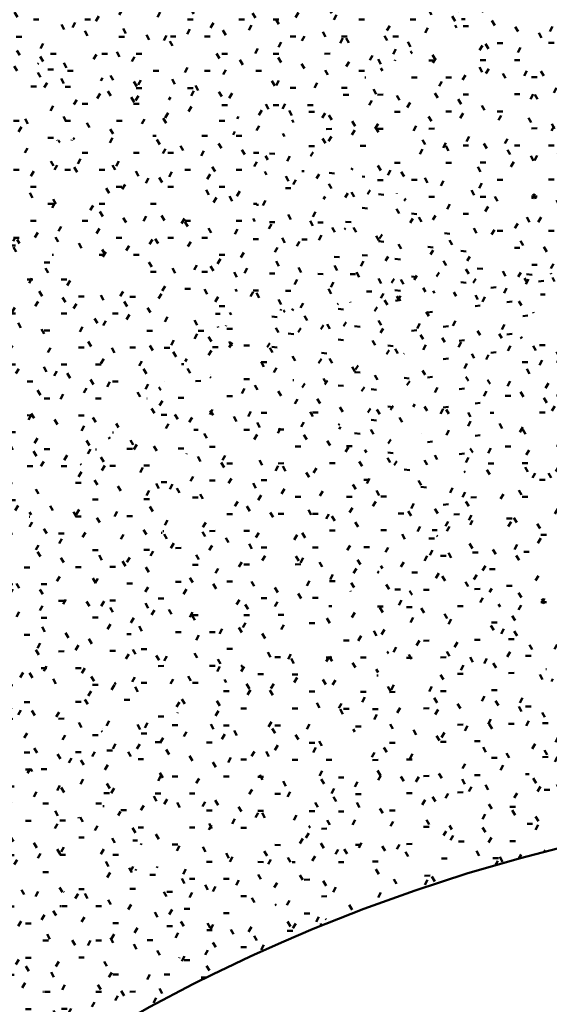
# Model space of a CAD drawing. Header units: millimetres. Extents: x -44271 to 51900, y -56710 to 25730.
# Tile 19 of 61: x -38576 to -35435, y -13897 to -8060. Entities that reach past the tile are written whole.
import ezdxf

# ---------------------------------------------------------------- set-up
doc = ezdxf.new("R2010")
doc.units = ezdxf.units.MM
doc.layers.add('A-DETL-MBND', color=5, linetype='Continuous', lineweight=50)

msp = doc.modelspace()

# ---------------------------------------------------------------- hatches: boundary and pattern name
at = {"layer": 'A-DETL-MBND'}
h = msp.add_hatch(dxfattribs=at)
h.set_pattern_fill('FP_127', color=256, style=0, pattern_type=2)
h.set_pattern_definition([(0.04538, (4.46, -10.61), (406.33248, 101.82586), [33.522, -271.227, 33.522, -1896.557]), (0.04538, (4.46, -10.61), (406.33248, 101.82586), [-338.272, -271.227, 33.522, -575.976, -1015.831]), (0.04538, (4.46, -10.61), (406.33248, 101.82586), [-1218.998, 33.522, -271.227, 33.522, -677.559]), (0.04538, (4.46, -10.61), (406.33248, 101.82586), [-1557.269, -169.644, 33.522, -474.393]), (120.031, (156.83, 40.26), (-291.14165, 300.63684), [33.491, -270.976, -1928.293]), (120.031, (156.83, 40.26), (-291.14165, 300.63684), [-304.467, 33.491, -270.976, -1623.825]), (120.031, (156.83, 40.26), (-291.14165, 300.63684), [-608.935, 33.491, -575.443, -1014.891]), (120.031, (156.83, 40.26), (-291.14165, 300.63684), [-1217.869, 33.491, -270.976, -710.424]), (120.031, (156.83, 40.26), (-291.14165, 300.63684), [-1522.336, 33.491, -169.487, -507.445]), (120.031, (156.83, 40.26), (-291.14165, 300.63684), [-1725.315, 33.491, -473.954]), (239.992, (207.62, 243.31), (-115.1925, -402.46385), [33.514, -271.162, -1929.616]), (239.992, (207.62, 243.31), (-115.1925, -402.46385), [-304.676, 33.514, -271.162, -1624.94]), (239.992, (207.62, 243.31), (-115.1925, -402.46385), [-609.353, 33.514, -575.838, -1015.588]), (239.992, (207.62, 243.31), (-115.1925, -402.46385), [-1218.705, 33.514, -271.162, -710.911]), (239.992, (207.62, 243.31), (-115.1925, -402.46385), [-1523.381, 33.514, -169.603, -507.794]), (239.992, (207.62, 243.31), (-115.1925, -402.46385), [-1726.499, 33.514, -474.279])])
h.paths.add_polyline_path([(-37060.3, -8711.5), (-38609.1, -2942.6), (-40839.9, -7653.4), (-37122.2, -8694.2)])
h = msp.add_hatch(dxfattribs=at)
h.set_pattern_fill('FP_143', color=256, style=0, pattern_type=2)
h.set_pattern_definition([(0.04518, (4.5, -10.77), (406.33283, 101.82444), [33.522, -271.227, 33.522, -1896.56]), (0.04518, (4.5, -10.77), (406.33283, 101.82444), [-338.272, -271.227, 33.522, -575.977, -1015.833]), (0.04518, (4.5, -10.77), (406.33283, 101.82444), [-1219, 33.522, -271.227, 33.522, -677.561]), (0.04518, (4.5, -10.77), (406.33283, 101.82444), [-1557.272, -169.644, 33.522, -474.394]), (120.031, (156.88, 40.1), (-291.14165, 300.63684), [33.491, -270.976, -1928.295]), (120.031, (156.88, 40.1), (-291.14165, 300.63684), [-304.468, 33.491, -270.976, -1623.827]), (120.031, (156.88, 40.1), (-291.14165, 300.63684), [-608.935, 33.491, -575.444, -1014.892]), (120.031, (156.88, 40.1), (-291.14165, 300.63684), [-1217.87, 33.491, -270.976, -710.424]), (120.031, (156.88, 40.1), (-291.14165, 300.63684), [-1522.338, 33.491, -169.487, -507.446]), (120.031, (156.88, 40.1), (-291.14165, 300.63684), [-1725.316, 33.491, -473.955]), (239.992, (207.67, 243.15), (-115.1925, -402.46385), [33.514, -271.161, -1929.613]), (239.992, (207.67, 243.15), (-115.1925, -402.46385), [-304.676, 33.514, -271.161, -1624.937]), (239.992, (207.67, 243.15), (-115.1925, -402.46385), [-609.351, 33.514, -575.837, -1015.586]), (239.992, (207.67, 243.15), (-115.1925, -402.46385), [-1218.703, 33.514, -271.161, -710.91]), (239.992, (207.67, 243.15), (-115.1925, -402.46385), [-1523.378, 33.514, -169.603, -507.793]), (239.992, (207.67, 243.15), (-115.1925, -402.46385), [-1726.496, 33.514, -474.278])])
h.paths.add_polyline_path([(-37060.3, -8711.5), (-34232.8, -7070.2), (-38609.1, -2942.6), (-37344.4, -7653.4)])
h = msp.add_hatch(dxfattribs=at)
h.set_pattern_fill('FP_138', color=256, style=0, pattern_type=2)
h.set_pattern_definition([(0.1882, (-9.72, 19.67), (406.0702, 102.59537), [33.501, -271.054, 33.501, -1895.345]), (0.1882, (-9.72, 19.67), (406.0702, 102.59537), [-338.056, -271.054, 33.501, -575.608, -1015.182]), (0.1882, (-9.72, 19.67), (406.0702, 102.59537), [-1218.219, 33.501, -271.054, 33.501, -677.126]), (0.1882, (-9.72, 19.67), (406.0702, 102.59537), [-1556.274, -169.535, 33.501, -474.09]), (120.11, (142.56, 70.8), (-290.9524, 299.19446), [33.39, -270.155, 33.39, -1889.058]), (120.11, (142.56, 70.8), (-290.9524, 299.19446), [-336.934, -270.155, 33.39, -573.699, -1011.815]), (120.11, (142.56, 70.8), (-290.9524, 299.19446), [-1214.178, 33.39, -270.155, 33.39, -674.881]), (120.11, (142.56, 70.8), (-290.9524, 299.19446), [-1551.112, -168.973, 33.39, -472.518]), (239.984, (193.32, 273.49), (-115.12204, -401.78874), [33.485, -270.925, -1927.931]), (239.984, (193.32, 273.49), (-115.12204, -401.78874), [-304.41, 33.485, -270.925, -1623.521]), (239.984, (193.32, 273.49), (-115.12204, -401.78874), [-608.82, 33.485, -575.335, -1014.701]), (239.984, (193.32, 273.49), (-115.12204, -401.78874), [-1217.641, 33.485, -270.925, -710.291]), (239.984, (193.32, 273.49), (-115.12204, -401.78874), [-1522.051, 33.485, -169.455, -507.35]), (239.984, (193.32, 273.49), (-115.12204, -401.78874), [-1724.991, 33.485, -473.865])])
h.paths.add_polyline_path([(-35434.7, -9568.3), (-34232.8, -7070.2), (-37060.3, -8711.5), (-35453.6, -9558.4)])
h = msp.add_hatch(dxfattribs=at)
h.set_pattern_fill('FP_154', color=256, style=0, pattern_type=2)
h.set_pattern_definition([(0.06822, (8.11, -33.72), (406.34204, 101.8319), [33.523, -271.233, 33.523, -1896.602]), (0.06822, (8.11, -33.72), (406.34204, 101.8319), [-338.28, -271.233, 33.523, -575.99, -1015.855]), (0.06822, (8.11, -33.72), (406.34204, 101.8319), [-1219.026, 33.523, -271.233, 33.523, -677.575]), (0.06822, (8.11, -33.72), (406.34204, 101.8319), [-1557.306, -169.648, 33.523, -474.404]), (120.075, (160.49, 17.14), (-291.14516, 300.0606), [33.447, -270.619, -1925.75]), (120.075, (160.49, 17.14), (-291.14516, 300.0606), [-304.066, 33.447, -270.619, -1621.684]), (120.075, (160.49, 17.14), (-291.14516, 300.0606), [-608.132, 33.447, -574.684, -1013.553]), (120.075, (160.49, 17.14), (-291.14516, 300.0606), [-1216.263, 33.447, -270.619, -709.487]), (120.075, (160.49, 17.14), (-291.14516, 300.0606), [-1520.329, 33.447, -169.263, -506.776]), (120.075, (160.49, 17.14), (-291.14516, 300.0606), [-1723.039, 33.447, -473.329]), (239.959, (211.28, 219.89), (-115.19556, -401.89206), [33.482, -270.898, -1927.739]), (239.959, (211.28, 219.89), (-115.19556, -401.89206), [-304.38, 33.482, -270.898, -1623.359]), (239.959, (211.28, 219.89), (-115.19556, -401.89206), [-608.76, 33.482, -575.278, -1014.6]), (239.959, (211.28, 219.89), (-115.19556, -401.89206), [-1217.519, 33.482, -270.898, -710.22]), (239.959, (211.28, 219.89), (-115.19556, -401.89206), [-1521.899, 33.482, -169.438, -507.3]), (239.959, (211.28, 219.89), (-115.19556, -401.89206), [-1724.819, 33.482, -473.818])])
h.paths.add_polyline_path([(-35434.7, -9568.3), (-33008.2, -7976.5), (-34232.8, -7070.2), (-35374.2, -9442.7)])
h = msp.add_hatch(dxfattribs=at)
h.set_pattern_fill('FP_125', color=256, style=0, pattern_type=2)
h.set_pattern_definition([(359.9812, (-4.65, -196.71), (406.39808, 100.75866), [33.528, -271.271, -1930.393]), (359.9812, (-4.65, -196.71), (406.39808, 100.75866), [-304.799, 33.528, -271.271, -1625.594]), (359.9812, (-4.65, -196.71), (406.39808, 100.75866), [-609.598, 33.528, -576.07, -1015.996]), (359.9812, (-4.65, -196.71), (406.39808, 100.75866), [-1219.195, 33.528, -271.271, -711.197]), (359.9812, (-4.65, -196.71), (406.39808, 100.75866), [-1523.994, 33.528, -169.671, -507.998]), (359.9812, (-4.65, -196.71), (406.39808, 100.75866), [-1727.193, 33.528, -474.47]), (120.169, (147.75, -146.31), (-291.18718, 299.1489), [33.358, -269.893, -1920.589]), (120.169, (147.75, -146.31), (-291.18718, 299.1489), [-303.251, 33.358, -269.893, -1617.338]), (120.169, (147.75, -146.31), (-291.18718, 299.1489), [-606.502, 33.358, -573.144, -1010.837]), (120.169, (147.75, -146.31), (-291.18718, 299.1489), [-1213.004, 33.358, -269.893, -707.586]), (120.169, (147.75, -146.31), (-291.18718, 299.1489), [-1516.255, 33.358, -168.81, -505.418]), (120.169, (147.75, -146.31), (-291.18718, 299.1489), [-1718.422, 33.358, -472.061]), (239.822, (198.55, 55.45), (-115.2078, -399.90892), [33.348, -269.816, -1920.042]), (239.822, (198.55, 55.45), (-115.2078, -399.90892), [-303.164, 33.348, -269.816, -1616.877]), (239.822, (198.55, 55.45), (-115.2078, -399.90892), [-606.329, 33.348, -572.981, -1010.548]), (239.822, (198.55, 55.45), (-115.2078, -399.90892), [-1212.658, 33.348, -269.816, -707.384]), (239.822, (198.55, 55.45), (-115.2078, -399.90892), [-1515.822, 33.348, -168.762, -505.274]), (239.822, (198.55, 55.45), (-115.2078, -399.90892), [-1717.932, 33.348, -471.926])])
h.paths.add_polyline_path([(-40074.2, -8861.1), (-37060.3, -8711.5), (-40839.9, -7653.4), (-40169.1, -8711.5)])
h = msp.add_hatch(dxfattribs=at)
h.set_pattern_fill('FP_137', color=256, style=0, pattern_type=2)
h.set_pattern_definition([(0.7503, (-65.59, 136.38), (405.12607, 105.5121), [33.426, -270.445, -1924.515]), (0.7503, (-65.59, 136.38), (405.12607, 105.5121), [-303.871, 33.426, -270.445, -1620.644]), (0.7503, (-65.59, 136.38), (405.12607, 105.5121), [-607.742, 33.426, -574.316, -1012.903]), (0.7503, (-65.59, 136.38), (405.12607, 105.5121), [-1215.483, 33.426, -270.445, -709.032]), (0.7503, (-65.59, 136.38), (405.12607, 105.5121), [-1519.354, 33.426, -169.155, -506.451]), (0.7503, (-65.59, 136.38), (405.12607, 105.5121), [-1721.934, 33.426, -473.026]), (120.457, (86.34, 188.47), (-290.2753, 293.22276), [32.968, -266.745, -1898.186]), (120.457, (86.34, 188.47), (-290.2753, 293.22276), [-299.714, 32.968, -266.745, -1598.472]), (120.457, (86.34, 188.47), (-290.2753, 293.22276), [-599.427, 32.968, -566.459, -999.045]), (120.457, (86.34, 188.47), (-290.2753, 293.22276), [-1198.854, 32.968, -266.745, -699.332]), (120.457, (86.34, 188.47), (-290.2753, 293.22276), [-1498.568, 32.968, -166.841, -499.523]), (120.457, (86.34, 188.47), (-290.2753, 293.22276), [-1698.377, 32.968, -466.554]), (239.924, (136.98, 389.55), (-114.8515, -398.7344), [33.347, -269.804, -1919.952]), (239.924, (136.98, 389.55), (-114.8515, -398.7344), [-303.15, 33.347, -269.804, -1616.802]), (239.924, (136.98, 389.55), (-114.8515, -398.7344), [-606.301, 33.347, -572.954, -1010.501]), (239.924, (136.98, 389.55), (-114.8515, -398.7344), [-1212.601, 33.347, -269.804, -707.351]), (239.924, (136.98, 389.55), (-114.8515, -398.7344), [-1515.752, 33.347, -168.754, -505.251]), (239.924, (136.98, 389.55), (-114.8515, -398.7344), [-1717.852, 33.347, -471.904])])
h.paths.add_polyline_path([(-34425.3, -10722.4), (-33008.2, -7976.5), (-35434.7, -9568.3), (-34762.2, -10337.2)])
h = msp.add_hatch(dxfattribs=at)
h.set_pattern_fill('FP_118', color=256, style=0, pattern_type=2)
h.set_pattern_definition([(359.97992, (-5.15, -177.37), (406.39837, 100.84258), [33.528, -271.271, -1930.39]), (359.97992, (-5.15, -177.37), (406.39837, 100.84258), [-304.798, 33.528, -271.271, -1625.592]), (359.97992, (-5.15, -177.37), (406.39837, 100.84258), [-609.597, 33.528, -576.069, -1015.995]), (359.97992, (-5.15, -177.37), (406.39837, 100.84258), [-1219.194, 33.528, -271.271, -711.196]), (359.97992, (-5.15, -177.37), (406.39837, 100.84258), [-1523.992, 33.528, -169.671, -507.997]), (359.97992, (-5.15, -177.37), (406.39837, 100.84258), [-1727.191, 33.528, -474.47]), (120.146, (147.25, -126.94), (-291.18804, 299.43025), [33.381, -270.082, -1921.935]), (120.146, (147.25, -126.94), (-291.18804, 299.43025), [-303.463, 33.381, -270.082, -1618.471]), (120.146, (147.25, -126.94), (-291.18804, 299.43025), [-606.927, 33.381, -573.546, -1011.545]), (120.146, (147.25, -126.94), (-291.18804, 299.43025), [-1213.854, 33.381, -270.082, -708.081]), (120.146, (147.25, -126.94), (-291.18804, 299.43025), [-1517.317, 33.381, -168.928, -505.772]), (120.146, (147.25, -126.94), (-291.18804, 299.43025), [-1719.626, 33.381, -472.391]), (239.844, (198.05, 75.02), (-115.21332, -400.27473), [33.371, -270, 33.371, -1887.979]), (239.844, (198.05, 75.02), (-115.21332, -400.27473), [-336.742, -270, 33.371, -573.371, -1011.237]), (239.844, (198.05, 75.02), (-115.21332, -400.27473), [-1213.484, 33.371, -270, 33.371, -674.495]), (239.844, (198.05, 75.02), (-115.21332, -400.27473), [-1550.226, -168.877, 33.371, -472.248])])
h.paths.add_polyline_path([(-37336.4, -9821.9), (-37060.3, -8711.5), (-40074.2, -8861.1), (-38260.7, -9497.5)])
h = msp.add_hatch(dxfattribs=at)
h.set_pattern_fill('FP_126', color=256, style=0, pattern_type=2)
h.set_pattern_definition([(359.52028, (-4318.11, -291.99), (383.35798, 98.36175), [31.628, -255.901, -1821.016]), (359.52028, (-4318.11, -291.99), (383.35798, 98.36175), [-287.529, 31.628, -255.901, -1533.487]), (359.52028, (-4318.11, -291.99), (383.35798, 98.36175), [-575.058, 31.628, -543.429, -958.429]), (359.52028, (-4318.11, -291.99), (383.35798, 98.36175), [-1150.115, 31.628, -255.901, -670.9]), (359.52028, (-4318.11, -291.99), (383.35798, 98.36175), [-1437.644, 31.628, -160.058, -479.215]), (359.52028, (-4318.11, -291.99), (383.35798, 98.36175), [-1629.33, 31.628, -447.586]), (118.471, (-4174.35, -242.41), (-274.679, 303.36627), [33.172, -268.393, -1909.91]), (118.471, (-4174.35, -242.41), (-274.679, 303.36627), [-301.565, 33.172, -268.393, -1608.345]), (118.471, (-4174.35, -242.41), (-274.679, 303.36627), [-603.13, 33.172, -569.957, -1005.216]), (118.471, (-4174.35, -242.41), (-274.679, 303.36627), [-1206.259, 33.172, -268.393, -703.651]), (118.471, (-4174.35, -242.41), (-274.679, 303.36627), [-1507.824, 33.172, -167.871, -502.608]), (118.471, (-4174.35, -242.41), (-274.679, 303.36627), [-1708.867, 33.172, -469.436]), (241.31, (-4126.43, -39.67), (-108.67687, -401.72984), [32.94, -266.511, -1896.521]), (241.31, (-4126.43, -39.67), (-108.67687, -401.72984), [-299.451, 32.94, -266.511, -1597.071]), (241.31, (-4126.43, -39.67), (-108.67687, -401.72984), [-598.901, 32.94, -565.962, -998.169]), (241.31, (-4126.43, -39.67), (-108.67687, -401.72984), [-1197.803, 32.94, -266.511, -698.718]), (241.31, (-4126.43, -39.67), (-108.67687, -401.72984), [-1497.254, 32.94, -166.694, -499.085]), (241.31, (-4126.43, -39.67), (-108.67687, -401.72984), [-1696.888, 32.94, -466.145])])
h.paths.add_polyline_path([(-37336.4, -9821.9), (-36371.6, -9703.5), (-37060.3, -8711.5), (-37257.2, -9503.7)])
h = msp.add_hatch(dxfattribs=at)
h.set_pattern_fill('FP_124', color=256, style=0, pattern_type=2)
h.set_pattern_definition([(353.382, (-3647.94, -5086.33), (390.477, 47.71477), [32.431, -262.392, -1867.211]), (353.382, (-3647.94, -5086.33), (390.477, 47.71477), [-294.823, 32.431, -262.392, -1572.388]), (353.382, (-3647.94, -5086.33), (390.477, 47.71477), [-589.646, 32.431, -557.215, -982.743]), (353.382, (-3647.94, -5086.33), (390.477, 47.71477), [-1179.291, 32.431, -262.392, -687.92]), (353.382, (-3647.94, -5086.33), (390.477, 47.71477), [-1474.114, 32.431, -164.118, -491.371]), (353.382, (-3647.94, -5086.33), (390.477, 47.71477), [-1670.663, 32.431, -458.941]), (119.514, (-3501.51, -5056.81), (-279.77723, 308.18285), [32.696, -264.537, -1882.471]), (119.514, (-3501.51, -5056.81), (-279.77723, 308.18285), [-297.232, 32.696, -264.537, -1585.239]), (119.514, (-3501.51, -5056.81), (-279.77723, 308.18285), [-594.464, 32.696, -561.769, -990.774]), (119.514, (-3501.51, -5056.81), (-279.77723, 308.18285), [-1188.929, 32.696, -264.537, -693.542]), (119.514, (-3501.51, -5056.81), (-279.77723, 308.18285), [-1486.161, 32.696, -165.459, -495.387]), (119.514, (-3501.51, -5056.81), (-279.77723, 308.18285), [-1684.316, 32.696, -462.692]), (236.907, (-3452.7, -4876.43), (-110.69737, -355.89337), [29.5, -238.684, -1698.501]), (236.907, (-3452.7, -4876.43), (-110.69737, -355.89337), [-268.184, 29.5, -238.684, -1430.317]), (236.907, (-3452.7, -4876.43), (-110.69737, -355.89337), [-536.369, 29.5, -506.868, -893.948]), (236.907, (-3452.7, -4876.43), (-110.69737, -355.89337), [-1072.737, 29.5, -238.684, -625.763]), (236.907, (-3452.7, -4876.43), (-110.69737, -355.89337), [-1340.922, 29.5, -149.289, -446.974]), (236.907, (-3452.7, -4876.43), (-110.69737, -355.89337), [-1519.711, 29.5, -417.474])])
h.paths.add_polyline_path([(-36371.6, -9703.5), (-35434.7, -9568.3), (-37060.3, -8711.5), (-36465.4, -9568.3)])
h = msp.add_hatch(dxfattribs=at)
h.set_pattern_fill('FP_119', color=256, style=0, pattern_type=2)
h.set_pattern_definition([(359.89537, (-29.95, -312.74), (406.36408, 99.8851), [33.525, -271.249, -1930.234]), (359.89537, (-29.95, -312.74), (406.36408, 99.8851), [-304.774, 33.525, -271.249, -1625.461]), (359.89537, (-29.95, -312.74), (406.36408, 99.8851), [-609.548, 33.525, -576.023, -1015.913]), (359.89537, (-29.95, -312.74), (406.36408, 99.8851), [-1219.095, 33.525, -271.249, -711.139]), (359.89537, (-29.95, -312.74), (406.36408, 99.8851), [-1523.869, 33.525, -169.657, -507.956]), (359.89537, (-29.95, -312.74), (406.36408, 99.8851), [-1727.052, 33.525, -474.431]), (120.211, (122.44, -262.71), (-291.16413, 298.79754), [33.313, -269.533, -1918.027]), (120.211, (122.44, -262.71), (-291.16413, 298.79754), [-302.846, 33.313, -269.533, -1615.181]), (120.211, (122.44, -262.71), (-291.16413, 298.79754), [-605.693, 33.313, -572.38, -1009.488]), (120.211, (122.44, -262.71), (-291.16413, 298.79754), [-1211.386, 33.313, -269.533, -706.642]), (120.211, (122.44, -262.71), (-291.16413, 298.79754), [-1514.232, 33.313, -168.585, -504.744]), (120.211, (122.44, -262.71), (-291.16413, 298.79754), [-1716.13, 33.313, -471.431]), (239.736, (173.23, -61.55), (-115.2035, -398.68383), [33.26, -269.105, -1914.982]), (239.736, (173.23, -61.55), (-115.2035, -398.68383), [-302.366, 33.26, -269.105, -1612.616]), (239.736, (173.23, -61.55), (-115.2035, -398.68383), [-604.731, 33.26, -571.471, -1007.885]), (239.736, (173.23, -61.55), (-115.2035, -398.68383), [-1209.462, 33.26, -269.105, -705.52]), (239.736, (173.23, -61.55), (-115.2035, -398.68383), [-1511.828, 33.26, -168.317, -503.943]), (239.736, (173.23, -61.55), (-115.2035, -398.68383), [-1713.405, 33.26, -470.682])])
h.paths.add_polyline_path([(-39847.5, -12338.5), (-37336.4, -9821.9), (-40074.2, -8861.1), (-39961.7, -10587.5)])
h = msp.add_hatch(dxfattribs=at)
h.set_pattern_fill('FP_132', color=256, style=0, pattern_type=2)
h.set_pattern_definition([(7.584, (-3762.04, 3055.84), (376.69752, 146.10343), [31.352, -253.665, -1805.105]), (7.584, (-3762.04, 3055.84), (376.69752, 146.10343), [-285.017, 31.352, -253.665, -1520.088]), (7.584, (-3762.04, 3055.84), (376.69752, 146.10343), [-570.033, 31.352, -538.681, -950.055]), (7.584, (-3762.04, 3055.84), (376.69752, 146.10343), [-1140.066, 31.352, -253.665, -665.039]), (7.584, (-3762.04, 3055.84), (376.69752, 146.10343), [-1425.083, 31.352, -158.659, -475.028]), (7.584, (-3762.04, 3055.84), (376.69752, 146.10343), [-1615.094, 31.352, -443.676]), (121.505, (-3620.78, 3122.62), (-269.90635, 248.46422), [29.735, -240.585, -1712.027]), (121.505, (-3620.78, 3122.62), (-269.90635, 248.46422), [-270.32, 29.735, -240.585, -1441.707]), (121.505, (-3620.78, 3122.62), (-269.90635, 248.46422), [-540.64, 29.735, -510.905, -901.067]), (121.505, (-3620.78, 3122.62), (-269.90635, 248.46422), [-1081.28, 29.735, -240.585, -630.747]), (121.505, (-3620.78, 3122.62), (-269.90635, 248.46422), [-1351.6, 29.735, -150.478, -450.533]), (121.505, (-3620.78, 3122.62), (-269.90635, 248.46422), [-1531.814, 29.735, -420.798]), (242.214, (-3573.69, 3320.79), (-106.7941, -394.5685), [33.333, -269.697, -1919.192]), (242.214, (-3573.69, 3320.79), (-106.7941, -394.5685), [-303.03, 33.333, -269.697, -1616.161]), (242.214, (-3573.69, 3320.79), (-106.7941, -394.5685), [-606.06, 33.333, -572.727, -1010.101]), (242.214, (-3573.69, 3320.79), (-106.7941, -394.5685), [-1212.121, 33.333, -269.697, -707.071]), (242.214, (-3573.69, 3320.79), (-106.7941, -394.5685), [-1515.151, 33.333, -168.687, -505.05]), (242.214, (-3573.69, 3320.79), (-106.7941, -394.5685), [-1717.171, 33.333, -471.717])])
h.paths.add_polyline_path([(-36072, -11066.3), (-35434.7, -9568.3), (-36371.6, -9703.5), (-36232.3, -10337.2)])
h = msp.add_hatch(dxfattribs=at)
h.set_pattern_fill('FP_133', color=256, style=0, pattern_type=2)
h.set_pattern_definition([(0.57886, (13.84, -47.42), (405.80176, 103.92605), [33.48, -270.887, 33.48, -1894.178]), (0.57886, (13.84, -47.42), (405.80176, 103.92605), [-337.847, -270.887, 33.48, -575.254, -1014.557]), (0.57886, (13.84, -47.42), (405.80176, 103.92605), [-1217.468, 33.48, -270.887, 33.48, -676.709]), (0.57886, (13.84, -47.42), (405.80176, 103.92605), [-1555.316, -169.431, 33.48, -473.798]), (120.551, (166.02, 4.03), (-290.75993, 292.95746), [32.932, -266.448, 32.932, -1863.137]), (120.551, (166.02, 4.03), (-290.75993, 292.95746), [-332.311, -266.448, 32.932, -565.827, -997.931]), (120.551, (166.02, 4.03), (-290.75993, 292.95746), [-1197.517, 32.932, -266.448, 32.932, -665.62]), (120.551, (166.02, 4.03), (-290.75993, 292.95746), [-1529.828, -166.654, 32.932, -466.034]), (239.746, (216.74, 204.19), (-115.03948, -396.88474), [33.223, -268.808, -1912.866]), (239.746, (216.74, 204.19), (-115.03948, -396.88474), [-302.031, 33.223, -268.808, -1610.834]), (239.746, (216.74, 204.19), (-115.03948, -396.88474), [-604.063, 33.223, -570.839, -1006.771]), (239.746, (216.74, 204.19), (-115.03948, -396.88474), [-1208.126, 33.223, -268.808, -704.74]), (239.746, (216.74, 204.19), (-115.03948, -396.88474), [-1510.157, 33.223, -168.131, -503.386]), (239.746, (216.74, 204.19), (-115.03948, -396.88474), [-1711.511, 33.223, -470.162])])
h.paths.add_polyline_path([(-36072, -11066.3), (-34425.3, -10722.4), (-35434.7, -9568.3), (-36062.8, -11044.8)])
h = msp.add_hatch(dxfattribs=at)
h.set_pattern_fill('FP_128', color=256, style=0, pattern_type=2)
h.set_pattern_definition([(353.268, (-3559.62, -6163.57), (393.2175, 44.20872), [32.666, -264.295, -1880.752]), (353.268, (-3559.62, -6163.57), (393.2175, 44.20872), [-296.961, 32.666, -264.295, -1583.791]), (353.268, (-3559.62, -6163.57), (393.2175, 44.20872), [-593.922, 32.666, -561.256, -989.87]), (353.268, (-3559.62, -6163.57), (393.2175, 44.20872), [-1187.843, 32.666, -264.295, -692.909]), (353.268, (-3559.62, -6163.57), (393.2175, 44.20872), [-1484.804, 32.666, -165.308, -494.935]), (353.268, (-3559.62, -6163.57), (393.2175, 44.20872), [-1682.778, 32.666, -462.269]), (120.249, (-3412.16, -6135.67), (-281.74126, 301.8777), [32.198, -260.511, -1853.826]), (120.249, (-3412.16, -6135.67), (-281.74126, 301.8777), [-292.709, 32.198, -260.511, -1561.116]), (120.249, (-3412.16, -6135.67), (-281.74126, 301.8777), [-585.419, 32.198, -553.221, -975.698]), (120.249, (-3412.16, -6135.67), (-281.74126, 301.8777), [-1170.837, 32.198, -260.511, -682.988]), (120.249, (-3412.16, -6135.67), (-281.74126, 301.8777), [-1463.546, 32.198, -162.942, -487.849]), (120.249, (-3412.16, -6135.67), (-281.74126, 301.8777), [-1658.686, 32.198, -455.651]), (235.93, (-3363.01, -5960.22), (-111.4776, -346.0836), [28.954, -234.268, -1667.075]), (235.93, (-3363.01, -5960.22), (-111.4776, -346.0836), [-263.222, 28.954, -234.268, -1403.852]), (235.93, (-3363.01, -5960.22), (-111.4776, -346.0836), [-526.445, 28.954, -497.49, -877.408]), (235.93, (-3363.01, -5960.22), (-111.4776, -346.0836), [-1052.889, 28.954, -234.268, -614.185]), (235.93, (-3363.01, -5960.22), (-111.4776, -346.0836), [-1316.112, 28.954, -146.527, -438.704]), (235.93, (-3363.01, -5960.22), (-111.4776, -346.0836), [-1491.593, 28.954, -409.749])])
h.paths.add_polyline_path([(-36072, -11066.3), (-36371.6, -9703.5), (-37336.4, -9821.9), (-36421.4, -10722.4)])
h = msp.add_hatch(dxfattribs=at)
h.set_pattern_fill('FP_76', color=256, style=0, pattern_type=2)
h.set_pattern_definition([(0.39355, (32.06, -162.805), (406.12584, 102.60197), [33.506, -271.095, 33.506, -1895.635]), (0.39355, (32.06, -162.805), (406.12584, 102.60197), [-338.107, -271.095, 33.506, -575.696, -1015.337]), (0.39355, (32.06, -162.805), (406.12584, 102.60197), [-1218.405, 33.506, -271.095, 33.506, -677.23]), (0.39355, (32.06, -162.805), (406.12584, 102.60197), [-1556.512, -169.561, 33.506, -474.163]), (120.527, (184.36, -111.85), (-290.99298, 293.85388), [32.982, -266.852, -1898.944]), (120.527, (184.36, -111.85), (-290.99298, 293.85388), [-299.833, 32.982, -266.852, -1599.11]), (120.527, (184.36, -111.85), (-290.99298, 293.85388), [-599.666, 32.982, -566.685, -999.444]), (120.527, (184.36, -111.85), (-290.99298, 293.85388), [-1199.333, 32.982, -266.852, -699.611]), (120.527, (184.36, -111.85), (-290.99298, 293.85388), [-1499.166, 32.982, -166.907, -499.722]), (120.527, (184.36, -111.85), (-290.99298, 293.85388), [-1699.055, 32.982, -466.74]), (239.675, (235.12, 88.12), (-115.1351, -396.45687), [33.18, -268.457, -1910.37]), (239.675, (235.12, 88.12), (-115.1351, -396.45687), [-301.637, 33.18, -268.457, -1608.732]), (239.675, (235.12, 88.12), (-115.1351, -396.45687), [-603.275, 33.18, -570.095, -1005.458]), (239.675, (235.12, 88.12), (-115.1351, -396.45687), [-1206.549, 33.18, -268.457, -703.82]), (239.675, (235.12, 88.12), (-115.1351, -396.45687), [-1508.187, 33.18, -167.911, -502.729]), (239.675, (235.12, 88.12), (-115.1351, -396.45687), [-1709.278, 33.18, -469.549])])
h.paths.add_polyline_path([(-38173.7, -12543.3), (-37336.4, -9821.9), (-39847.5, -12338.5), (-38260.7, -12532.6)])
h = msp.add_hatch(dxfattribs=at)
h.set_pattern_fill('FP_139', color=256, style=0, pattern_type=2)
h.set_pattern_definition([(0.23967, (30.92, -246.55), (406.2936, 101.59042), [33.52, -271.203, 33.52, -1896.391]), (0.23967, (30.92, -246.55), (406.2936, 101.59042), [-338.242, -271.203, 33.52, -575.926, -1015.742]), (0.23967, (30.92, -246.55), (406.2936, 101.59042), [-1218.891, 33.52, -271.203, 33.52, -677.5]), (0.23967, (30.92, -246.55), (406.2936, 101.59042), [-1557.133, -169.629, 33.52, -474.352]), (120.478, (183.28, -195.97), (-291.11445, 294.8683), [33.043, -267.351, -1902.495]), (120.478, (183.28, -195.97), (-291.11445, 294.8683), [-300.394, 33.043, -267.351, -1602.101]), (120.478, (183.28, -195.97), (-291.11445, 294.8683), [-600.788, 33.043, -567.745, -1001.313]), (120.478, (183.28, -195.97), (-291.11445, 294.8683), [-1201.576, 33.043, -267.351, -700.919]), (120.478, (183.28, -195.97), (-291.11445, 294.8683), [-1501.97, 33.043, -167.219, -500.657]), (120.478, (183.28, -195.97), (-291.11445, 294.8683), [-1702.232, 33.043, -467.613]), (239.645, (234.07, 4.03), (-115.1842, -396.46037), [33.164, -268.329, 33.164, -1876.293]), (239.645, (234.07, 4.03), (-115.1842, -396.46037), [-334.657, -268.329, 33.164, -569.822, -1004.977]), (239.645, (234.07, 4.03), (-115.1842, -396.46037), [-1205.973, 33.164, -268.329, 33.164, -670.32]), (239.645, (234.07, 4.03), (-115.1842, -396.46037), [-1540.63, -167.831, 33.164, -469.324])])
h.paths.add_polyline_path([(-38173.7, -12543.3), (-36072, -11066.3), (-37336.4, -9821.9), (-38110.7, -12338.5)])
h = msp.add_hatch(dxfattribs=at)
h.set_pattern_fill('FP_134', color=256, style=0, pattern_type=2)
h.set_pattern_definition([(0.6465, (17.03, -59.44), (405.7446, 104.1577), [33.476, -270.852, 33.476, -1893.934]), (0.6465, (17.03, -59.44), (405.7446, 104.1577), [-337.804, -270.852, 33.476, -575.18, -1014.426]), (0.6465, (17.03, -59.44), (405.7446, 104.1577), [-1217.311, 33.476, -270.852, 33.476, -676.622]), (0.6465, (17.03, -59.44), (405.7446, 104.1577), [-1555.115, -169.409, 33.476, -473.737]), (120.627, (169.19, -7.94), (-290.71617, 291.88487), [32.853, -265.809, 32.853, -1858.67]), (120.627, (169.19, -7.94), (-290.71617, 291.88487), [-331.514, -265.809, 32.853, -564.47, -995.538]), (120.627, (169.19, -7.94), (-290.71617, 291.88487), [-1194.646, 32.853, -265.809, 32.853, -664.024]), (120.627, (169.19, -7.94), (-290.71617, 291.88487), [-1526.16, -166.255, 32.853, -464.916]), (239.705, (219.9, 191.8), (-115.0255, -396.0406), [33.178, -268.443, -1910.268]), (239.705, (219.9, 191.8), (-115.0255, -396.0406), [-301.621, 33.178, -268.443, -1608.647]), (239.705, (219.9, 191.8), (-115.0255, -396.0406), [-603.243, 33.178, -570.064, -1005.404]), (239.705, (219.9, 191.8), (-115.0255, -396.0406), [-1206.485, 33.178, -268.443, -703.783]), (239.705, (219.9, 191.8), (-115.0255, -396.0406), [-1508.107, 33.178, -167.903, -502.702]), (239.705, (219.9, 191.8), (-115.0255, -396.0406), [-1709.188, 33.178, -469.524])])
h.paths.add_polyline_path([(-35190.2, -12272.5), (-34425.3, -10722.4), (-36072, -11066.3), (-35255.4, -12183.3)])
h = msp.add_hatch(dxfattribs=at)
h.set_pattern_fill('FP_73', color=256, style=0, pattern_type=2)
h.set_pattern_definition([(359.77836, (-112.54, -248.04), (406.0443, 99.59503), [33.499, -271.036, -1928.723]), (359.77836, (-112.54, -248.04), (406.0443, 99.59503), [-304.535, 33.499, -271.036, -1624.187]), (359.77836, (-112.54, -248.04), (406.0443, 99.59503), [-609.07, 33.499, -575.571, -1015.117]), (359.77836, (-112.54, -248.04), (406.0443, 99.59503), [-1218.141, 33.499, -271.036, -710.582]), (359.77836, (-112.54, -248.04), (406.0443, 99.59503), [-1522.676, 33.499, -169.525, -507.559]), (359.77836, (-112.54, -248.04), (406.0443, 99.59503), [-1725.699, 33.499, -474.06]), (120.029, (39.73, -198.05), (-290.93292, 300.99145), [33.469, -270.797, -1927.023]), (120.029, (39.73, -198.05), (-290.93292, 300.99145), [-304.267, 33.469, -270.797, -1622.756]), (120.029, (39.73, -198.05), (-290.93292, 300.99145), [-608.533, 33.469, -575.064, -1014.222]), (120.029, (39.73, -198.05), (-290.93292, 300.99145), [-1217.067, 33.469, -270.797, -709.956]), (120.029, (39.73, -198.05), (-290.93292, 300.99145), [-1521.334, 33.469, -169.375, -507.111]), (120.029, (39.73, -198.05), (-290.93292, 300.99145), [-1724.178, 33.469, -473.642]), (239.86, (90.48, 4.08), (-115.1083, -400.58742), [33.357, -269.89, 33.357, -1887.209]), (239.86, (90.48, 4.08), (-115.1083, -400.58742), [-336.605, -269.89, 33.357, -573.138, -1010.825]), (239.86, (90.48, 4.08), (-115.1083, -400.58742), [-1212.989, 33.357, -269.89, 33.357, -674.22]), (239.86, (90.48, 4.08), (-115.1083, -400.58742), [-1549.594, -168.808, 33.357, -472.055])])
h.paths.add_polyline_path([(-37308.9, -13660.6), (-37182.9, -13601.7), (-36072, -11066.3), (-38173.7, -12543.3), (-37331.8, -13630.9)])
h = msp.add_hatch(dxfattribs=at)
h.set_pattern_fill('FP_140', color=256, style=0, pattern_type=2)
h.set_pattern_definition([(1.03, (-240.21, 338.72), (403.83368, 107.56466), [33.322, -269.603, -1918.521]), (1.03, (-240.21, 338.72), (403.83368, 107.56466), [-302.924, 33.322, -269.603, -1615.596]), (1.03, (-240.21, 338.72), (403.83368, 107.56466), [-605.849, 33.322, -572.527, -1009.748]), (1.03, (-240.21, 338.72), (403.83368, 107.56466), [-1211.697, 33.322, -269.603, -706.823]), (1.03, (-240.21, 338.72), (403.83368, 107.56466), [-1514.621, 33.322, -168.628, -504.874]), (1.03, (-240.21, 338.72), (403.83368, 107.56466), [-1716.571, 33.322, -471.552]), (120.424, (-88.77, 391.59), (-289.35111, 292.1078), [32.896, -266.157, -1894.001]), (120.424, (-88.77, 391.59), (-289.35111, 292.1078), [-299.053, 32.896, -266.157, -1594.949]), (120.424, (-88.77, 391.59), (-289.35111, 292.1078), [-598.106, 32.896, -565.21, -996.843]), (120.424, (-88.77, 391.59), (-289.35111, 292.1078), [-1196.211, 32.896, -266.157, -697.79]), (120.424, (-88.77, 391.59), (-289.35111, 292.1078), [-1495.264, 32.896, -166.473, -498.421]), (120.424, (-88.77, 391.59), (-289.35111, 292.1078), [-1694.633, 32.896, -465.526]), (240.096, (-38.29, 593.11), (-114.48744, -399.67205), [33.414, -270.347, -1923.818]), (240.096, (-38.29, 593.11), (-114.48744, -399.67205), [-303.761, 33.414, -270.347, -1620.058]), (240.096, (-38.29, 593.11), (-114.48744, -399.67205), [-607.522, 33.414, -574.108, -1012.536]), (240.096, (-38.29, 593.11), (-114.48744, -399.67205), [-1215.043, 33.414, -270.347, -708.775]), (240.096, (-38.29, 593.11), (-114.48744, -399.67205), [-1518.804, 33.414, -169.094, -506.268]), (240.096, (-38.29, 593.11), (-114.48744, -399.67205), [-1721.311, 33.414, -472.854])])
h.paths.add_polyline_path([(-37182.9, -13601.7), (-37009.7, -13524.2), (-36835.2, -13450), (-35190.2, -12272.5), (-36072, -11066.3), (-37009.7, -13206.6)])
h = msp.add_hatch(dxfattribs=at)
h.set_pattern_fill('FP_130', color=256, style=0, pattern_type=2)
h.set_pattern_definition([(0.24703, (-60.94, 86.79), (405.78653, 103.0375), [33.478, -270.865, 33.478, -1894.025]), (0.24703, (-60.94, 86.79), (405.78653, 103.0375), [-337.82, -270.865, 33.478, -575.207, -1014.475]), (0.24703, (-60.94, 86.79), (405.78653, 103.0375), [-1217.37, 33.478, -270.865, 33.478, -676.655]), (0.24703, (-60.94, 86.79), (405.78653, 103.0375), [-1555.19, -169.417, 33.478, -473.76]), (120.101, (91.23, 138.09), (-290.74906, 298.97246), [33.376, -270.039, -1921.624]), (120.101, (91.23, 138.09), (-290.74906, 298.97246), [-303.414, 33.376, -270.039, -1618.209]), (120.101, (91.23, 138.09), (-290.74906, 298.97246), [-606.829, 33.376, -573.453, -1011.381]), (120.101, (91.23, 138.09), (-290.74906, 298.97246), [-1213.657, 33.376, -270.039, -707.967]), (120.101, (91.23, 138.09), (-290.74906, 298.97246), [-1517.071, 33.376, -168.901, -505.69]), (120.101, (91.23, 138.09), (-290.74906, 298.97246), [-1719.348, 33.376, -472.315]), (240.023, (141.95, 340.89), (-115.03627, -402.01038), [33.501, -271.05, 33.501, -1895.317]), (240.023, (141.95, 340.89), (-115.03627, -402.01038), [-338.051, -271.05, 33.501, -575.6, -1015.167]), (240.023, (141.95, 340.89), (-115.03627, -402.01038), [-1218.201, 33.501, -271.05, 33.501, -677.117]), (240.023, (141.95, 340.89), (-115.03627, -402.01038), [-1556.252, -169.533, 33.501, -474.083])])
h.paths.add_polyline_path([(-36835.2, -13450), (-36534.7, -13331.1), (-36230.5, -13221.8), (-35923.1, -13122.3), (-35612.6, -13032.5), (-34288.1, -12455.8), (-35190.2, -12272.5), (-36534.7, -13234.9)])
h = msp.add_hatch(dxfattribs=at)
h.set_pattern_fill('FP_71', color=256, style=0, pattern_type=2)
h.set_pattern_definition([(0.12646, (-94.66, 67.07), (405.76894, 102.41584), [33.476, -270.851, 33.476, -1893.929]), (0.12646, (-94.66, 67.07), (405.76894, 102.41584), [-337.803, -270.851, 33.476, -575.178, -1014.424]), (0.12646, (-94.66, 67.07), (405.76894, 102.41584), [-1217.308, 33.476, -270.851, 33.476, -676.621]), (0.12646, (-94.66, 67.07), (405.76894, 102.41584), [-1555.111, -169.409, 33.476, -473.736]), (120.012, (57.5, 118.17), (-290.73357, 300.2775), [33.463, -270.749, 33.463, -1893.212]), (120.012, (57.5, 118.17), (-290.73357, 300.2775), [-337.675, -270.749, 33.463, -574.961, -1014.04]), (120.012, (57.5, 118.17), (-290.73357, 300.2775), [-1216.848, 33.463, -270.749, 33.463, -676.364]), (120.012, (57.5, 118.17), (-290.73357, 300.2775), [-1554.523, -169.345, 33.463, -473.557]), (240.051, (108.22, 321.32), (-115.03044, -402.69187), [33.527, -271.266, -1930.36]), (240.051, (108.22, 321.32), (-115.03044, -402.69187), [-304.794, 33.527, -271.266, -1625.567]), (240.051, (108.22, 321.32), (-115.03044, -402.69187), [-609.587, 33.527, -576.06, -1015.979]), (240.051, (108.22, 321.32), (-115.03044, -402.69187), [-1219.175, 33.527, -271.266, -711.185]), (240.051, (108.22, 321.32), (-115.03044, -402.69187), [-1523.969, 33.527, -169.669, -507.99]), (240.051, (108.22, 321.32), (-115.03044, -402.69187), [-1727.165, 33.527, -474.462])])
h.paths.add_polyline_path([(-39148.4, -14789.2), (-38950.3, -14640.2), (-38748.6, -14496.2), (-38543.4, -14357.1), (-38173.7, -12543.3), (-39847.5, -12338.5), (-39190.8, -14640.2)])
h = msp.add_hatch(dxfattribs=at)
h.set_pattern_fill('FP_72', color=256, style=0, pattern_type=2)
h.set_pattern_definition([(0.31846, (-69.13, 104.18), (405.6524, 103.42827), [33.467, -270.777, -1926.88]), (0.31846, (-69.13, 104.18), (405.6524, 103.42827), [-304.244, 33.467, -270.777, -1622.636]), (0.31846, (-69.13, 104.18), (405.6524, 103.42827), [-608.488, 33.467, -575.021, -1014.147]), (0.31846, (-69.13, 104.18), (405.6524, 103.42827), [-1216.977, 33.467, -270.777, -709.903]), (0.31846, (-69.13, 104.18), (405.6524, 103.42827), [-1521.221, 33.467, -169.363, -507.074]), (0.31846, (-69.13, 104.18), (405.6524, 103.42827), [-1724.05, 33.467, -473.607]), (120.139, (82.99, 155.61), (-290.65391, 298.27229), [33.327, -269.642, -1918.804]), (120.139, (82.99, 155.61), (-290.65391, 298.27229), [-302.969, 33.327, -269.642, -1615.835]), (120.139, (82.99, 155.61), (-290.65391, 298.27229), [-605.938, 33.327, -572.612, -1009.897]), (120.139, (82.99, 155.61), (-290.65391, 298.27229), [-1211.876, 33.327, -269.642, -706.928]), (120.139, (82.99, 155.61), (-290.65391, 298.27229), [-1514.845, 33.327, -168.653, -504.948]), (120.139, (82.99, 155.61), (-290.65391, 298.27229), [-1716.825, 33.327, -471.622]), (240.021, (133.7, 358.24), (-115.00031, -401.70156), [33.488, -270.945, -1928.074]), (240.021, (133.7, 358.24), (-115.00031, -401.70156), [-304.433, 33.488, -270.945, -1623.641]), (240.021, (133.7, 358.24), (-115.00031, -401.70156), [-608.865, 33.488, -575.378, -1014.776]), (240.021, (133.7, 358.24), (-115.00031, -401.70156), [-1217.731, 33.488, -270.945, -710.343]), (240.021, (133.7, 358.24), (-115.00031, -401.70156), [-1522.163, 33.488, -169.468, -507.388]), (240.021, (133.7, 358.24), (-115.00031, -401.70156), [-1725.119, 33.488, -473.9])])
h.paths.add_polyline_path([(-35612.6, -13032.5), (-35377.7, -12971.7), (-35141.4, -12916.5), (-34288.1, -12455.8), (-35377.7, -12930.3)])
h = msp.add_hatch(dxfattribs=at)
h.set_pattern_fill('FP_70', color=256, style=0, pattern_type=2)
h.set_pattern_definition([(0.10625, (-70.28, 55), (405.91903, 102.27892), [33.488, -270.952, 33.488, -1894.632]), (0.10625, (-70.28, 55), (405.91903, 102.27892), [-337.928, -270.952, 33.488, -575.392, -1014.8]), (0.10625, (-70.28, 55), (405.91903, 102.27892), [-1217.76, 33.488, -270.952, 33.488, -676.872]), (0.10625, (-70.28, 55), (405.91903, 102.27892), [-1555.689, -169.472, 33.488, -473.912]), (120.015, (81.94, 106.04), (-290.84245, 300.39554), [33.473, -270.827, -1927.23]), (120.015, (81.94, 106.04), (-290.84245, 300.39554), [-304.3, 33.473, -270.827, -1622.931]), (120.015, (81.94, 106.04), (-290.84245, 300.39554), [-608.599, 33.473, -575.126, -1014.332]), (120.015, (81.94, 106.04), (-290.84245, 300.39554), [-1217.198, 33.473, -270.827, -710.032]), (120.015, (81.94, 106.04), (-290.84245, 300.39554), [-1521.498, 33.473, -169.393, -507.166]), (120.015, (81.94, 106.04), (-290.84245, 300.39554), [-1724.364, 33.473, -473.693]), (240.038, (132.68, 309.19), (-115.07483, -402.67438), [33.527, -271.262, -1930.327]), (240.038, (132.68, 309.19), (-115.07483, -402.67438), [-304.788, 33.527, -271.262, -1625.539]), (240.038, (132.68, 309.19), (-115.07483, -402.67438), [-609.577, 33.527, -576.05, -1015.962]), (240.038, (132.68, 309.19), (-115.07483, -402.67438), [-1219.154, 33.527, -271.262, -711.173]), (240.038, (132.68, 309.19), (-115.07483, -402.67438), [-1523.942, 33.527, -169.666, -507.981]), (240.038, (132.68, 309.19), (-115.07483, -402.67438), [-1727.135, 33.527, -474.454])])
h.paths.add_polyline_path([(-38543.4, -14357.1), (-38301.1, -14202), (-38054.4, -14053.7), (-37803.6, -13912.6), (-37548.9, -13778.6), (-38173.7, -12543.3), (-38301.1, -13168.1)])
h = msp.add_hatch(dxfattribs=at)
h.set_pattern_fill('FP_74', color=256, style=0, pattern_type=2)
h.set_pattern_definition([(359.9627, (-11.07, -77.49), (406.3809, 101.10346), [33.526, -271.259, -1930.311]), (359.9627, (-11.07, -77.49), (406.3809, 101.10346), [-304.786, 33.526, -271.259, -1625.525]), (359.9627, (-11.07, -77.49), (406.3809, 101.10346), [-609.572, 33.526, -576.045, -1015.953]), (359.9627, (-11.07, -77.49), (406.3809, 101.10346), [-1219.144, 33.526, -271.259, -711.167]), (359.9627, (-11.07, -77.49), (406.3809, 101.10346), [-1523.929, 33.526, -169.664, -507.976]), (359.9627, (-11.07, -77.49), (406.3809, 101.10346), [-1727.12, 33.526, -474.45]), (120.046, (141.32, -26.91), (-291.17422, 300.6566), [33.48, -270.881, -1927.621]), (120.046, (141.32, -26.91), (-291.17422, 300.6566), [-304.361, 33.48, -270.881, -1623.259]), (120.046, (141.32, -26.91), (-291.17422, 300.6566), [-608.722, 33.48, -575.243, -1014.537]), (120.046, (141.32, -26.91), (-291.17422, 300.6566), [-1217.445, 33.48, -270.881, -710.176]), (120.046, (141.32, -26.91), (-291.17422, 300.6566), [-1521.806, 33.48, -169.428, -507.269]), (120.046, (141.32, -26.91), (-291.17422, 300.6566), [-1724.713, 33.48, -473.789]), (239.935, (192.12, 175.8), (-115.20725, -401.7588), [33.461, -270.729, -1926.533]), (239.935, (192.12, 175.8), (-115.20725, -401.7588), [-304.189, 33.461, -270.729, -1622.343]), (239.935, (192.12, 175.8), (-115.20725, -401.7588), [-608.379, 33.461, -574.918, -1013.965]), (239.935, (192.12, 175.8), (-115.20725, -401.7588), [-1216.758, 33.461, -270.729, -709.775]), (239.935, (192.12, 175.8), (-115.20725, -401.7588), [-1520.947, 33.461, -169.332, -506.982]), (239.935, (192.12, 175.8), (-115.20725, -401.7588), [-1723.74, 33.461, -473.522])])
h.paths.add_polyline_path([(-37548.9, -13778.6), (-37429.3, -13718.8), (-37308.9, -13660.6), (-38173.7, -12543.3), (-37579.1, -13718.8)])

# ---------------------------------------------------------------- linework, layer by layer
at = {"layer": 'A-DETL-MBND', "flags": 128}
for points in [[(-35612.6, -13032.5), (-35377.7, -12971.7), (-35141.4, -12916.5)], [(-36835.2, -13450), (-36534.7, -13331.1), (-36230.5, -13221.8), (-35923.1, -13122.3), (-35612.6, -13032.5)], [(-37182.9, -13601.7), (-37009.7, -13524.2), (-36835.2, -13450)], [(-37308.9, -13660.6), (-37246, -13630.9), (-37182.9, -13601.7)], [(-37548.9, -13778.6), (-37429.3, -13718.8), (-37308.9, -13660.6)], [(-38543.4, -14357.1), (-38301.1, -14202), (-38054.4, -14053.7), (-37803.6, -13912.6), (-37548.9, -13778.6)]]:
    msp.add_lwpolyline(points, dxfattribs=at)

doc.saveas('drawing.dxf')
